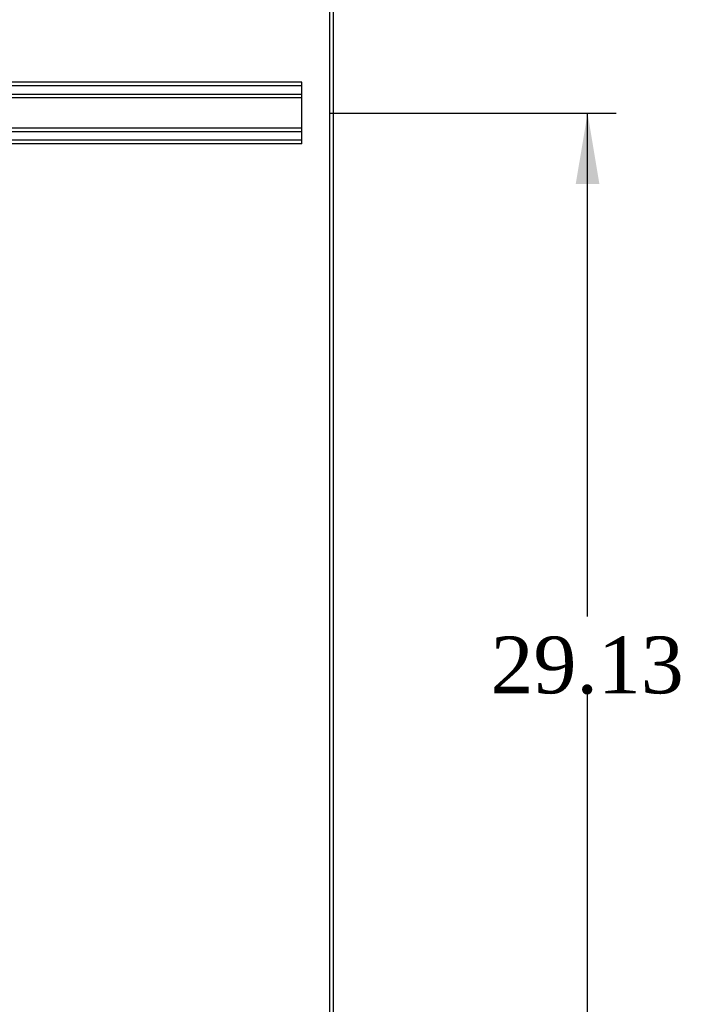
# Model space of a CAD drawing. Header units: inches. Extents: x 1 to 299, y -2 to 199.
# Tile 61 of 68: x 152 to 170, y 106 to 132. Entities that reach past the tile are written whole.
import ezdxf
from ezdxf.enums import TextEntityAlignment as Align
from ezdxf.lldxf.tags import DXFTag

# ---------------------------------------------------------------- set-up
doc = ezdxf.new("R2010")
doc.units = ezdxf.units.IN
doc.header["$MEASUREMENT"] = 0
for name, color, linetype in [('COM53964-2', 7, 'Continuous'), ('COM71178-1', 7, 'Continuous'), ('Default', 7, 'Continuous')]:
    doc.layers.add(name, color=color, linetype=linetype)
doc.styles.add('SEACAD_Times_New_Roman', font='times.ttf')
tags = doc.linetypes.add('HIDDEN2', pattern=[0.1875, 0.125, -0.0625]).pattern_tags.tags
tags[6:7] = [DXFTag(74, 4), DXFTag(75, 0), DXFTag(340, '0'), DXFTag(46, 0.0), DXFTag(50, 0.0), DXFTag(44, 0.0), DXFTag(45, 0.0)]
tags[4:5] = [DXFTag(74, 4), DXFTag(75, 0), DXFTag(340, '0'), DXFTag(46, 0.0), DXFTag(50, 0.0), DXFTag(44, 0.0), DXFTag(45, 0.0)]
doc.dimstyles.new('HAMMOND_(STH_-_300x200)', dxfattribs={"dimtxt": 1.5, "dimasz": 1.875, "dimexe": 0.75, "dimexo": 0.75, "dimgap": 0.375, "dimtad": 0, "dimtih": 1, "dimtoh": 1, "dimzin": 0, "dimdsep": 46, "dimtxsty": 'SEACAD_Times_New_Roman', "dimblk1": '_SE_FILLED', "dimblk2": '_SE_FILLED', "dimsah": 1, "dimcen": 0.75, "dimadec": 0, "dimazin": 0, "dimtfac": 0.8, "dimtofl": 0, "dimtmove": 0, "dimatfit": 3, "dimfxl": 1, "dimtolj": 1, "dimtzin": 0, "dimarcsym": 0})

# ---------------------------------------------------------------- blocks, each defined once
blk = doc.blocks.new('SE4')
at = {"layer": 'COM53964-2', "color": 7, "linetype": 'HIDDEN2'}
for p, q in [((159.576, 130.049), (137.201, 130.049)), ((159.576, 129.954), (137.201, 129.954)), ((159.576, 129.911), (159.576, 130.049)), ((159.576, 129.73), (137.201, 129.73)), ((159.576, 128.562), (159.576, 129.911)), ((159.576, 129.635), (137.201, 129.635)), ((159.576, 128.838), (137.201, 128.838)), ((159.576, 128.743), (137.201, 128.743)), ((159.576, 128.519), (137.201, 128.519)), ((159.576, 128.424), (137.201, 128.424)), ((159.576, 128.424), (159.576, 128.562))]:
    blk.add_line(p, q, dxfattribs=at)
at = {"layer": 'COM71178-1', "color": 7, "linetype": 'HIDDEN2'}
blk.add_line((160.306, 134.04), (160.306, 62.17), dxfattribs=at)
at = {"layer": 'COM71178-1', "color": 7, "linetype": 'Continuous'}
blk.add_line((160.401, 134.04), (160.401, 62.17), dxfattribs=at)
blk = doc.blocks.new('DMBLK2854')
at = {"layer": 'Default', "linetype": 'Continuous'}
for points in [[(137.06, 144.707), (135.185, 144.394), (137.06, 144.082)], [(158.431, 144.707), (158.431, 144.082), (160.306, 144.394)]]:
    blk.add_hatch(color=7, dxfattribs=at).paths.add_polyline_path(points)
at = {"layer": 'Default', "color": 7, "linetype": 'Continuous'}
for p, q in [((135.185, 132.135), (135.185, 145.144)), ((160.306, 134.79), (160.306, 145.144)), ((142.839, 144.394), (135.185, 144.394)), ((160.306, 144.394), (152.652, 144.394))]:
    blk.add_line(p, q, dxfattribs=at)
at = {"layer": 'Default', "color": 7, "linetype": 'Continuous', "style": 'SEACAD_Times_New_Roman'}
for s, p in [('25.12', (143.364, 145.144)), ('I/S', (149.532, 145.144))]:
    blk.add_text(s, height=1.5, dxfattribs=at).set_placement(p, align=Align.TOP_LEFT)
blk = doc.blocks.new('_SE_FILLED')
at = {"color": 0}
blk.add_line((0, 0), (-1, 0), dxfattribs=at)
blk.add_solid([(0, 0), (-1, -0.1665), (-1, 0.1665), (0, 0)], dxfattribs=at)
blk = doc.blocks.new('DMBLK2857')
at = {"layer": 'Default', "linetype": 'Continuous'}
for points in [[(167.426, 127.362), (167.114, 129.237), (166.801, 127.362)], [(167.426, 101.982), (166.801, 101.982), (167.114, 100.107)]]:
    blk.add_hatch(color=7, dxfattribs=at).paths.add_polyline_path(points)
at = {"layer": 'Default', "color": 7, "linetype": 'Continuous'}
for p, q in [((160.326, 129.237), (167.864, 129.237)), ((167.114, 115.947), (167.114, 129.237)), ((167.114, 100.107), (167.114, 113.922)), ((160.326, 100.107), (167.864, 100.107))]:
    blk.add_line(p, q, dxfattribs=at)
at = {"layer": 'Default', "color": 7, "linetype": 'Continuous', "style": 'SEACAD_Times_New_Roman'}
blk.add_text('29.13', height=1.5, dxfattribs=at).set_placement((164.554, 115.422), align=Align.TOP_LEFT)

msp = doc.modelspace()

# ---------------------------------------------------------------- block references
at = {"layer": 'Default'}
msp.add_blockref('SE4', (0, 0), dxfattribs=at)

# ---------------------------------------------------------------- dimensions: what is measured, and where the dimension line sits
at = {"layer": 'Default', "color": 7, "linetype": 'Continuous'}
dim = msp.add_linear_dim(base=(135.185, 144.394), p1=(160.306, 134.04), p2=(135.185, 131.385), text='\\A1;<> I/S', dimstyle='HAMMOND_(STH_-_300x200)', dxfattribs=at)
dim.commit()
dim.dimension.update_dxf_attribs({"geometry": 'DMBLK2854', "text_midpoint": (147.746, 144.394), "dimtype": 160})
dim = msp.add_linear_dim(base=(167.114, 100.107), p1=(159.576, 100.107), p2=(159.576, 129.237), angle=90, text='\\A1;<>', dimstyle='HAMMOND_(STH_-_300x200)', dxfattribs=at)
dim.commit()
dim.dimension.update_dxf_attribs({"geometry": 'DMBLK2857', "text_midpoint": (167.114, 114.672), "dimtype": 161})

doc.saveas('drawing.dxf')
